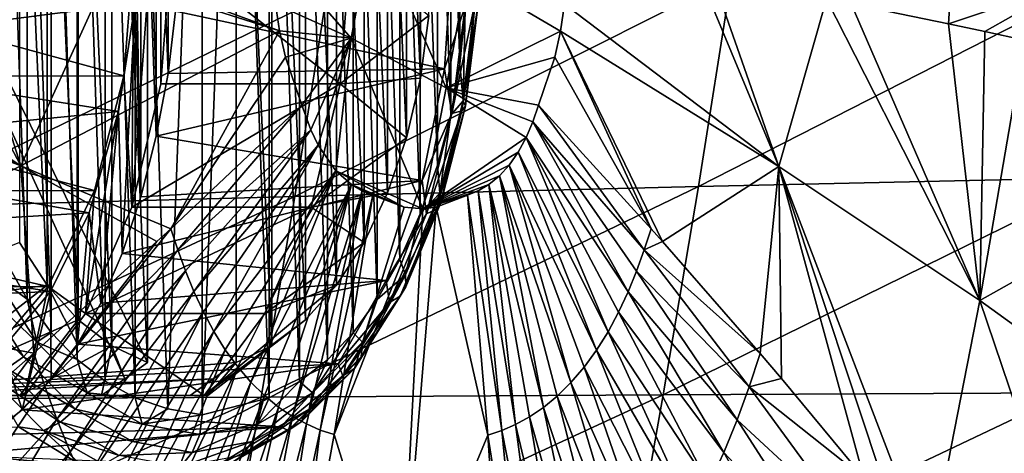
# Model space of a CAD drawing. Header units: metres. Extents: x 26 to 263, y -109 to 109.
# Tile 234 of 256: x 146.13 to 153.79, y -80.2 to -76.83. Entities that reach past the tile are written whole.
import ezdxf

# ---------------------------------------------------------------- set-up
doc = ezdxf.new("R2010")
doc.units = ezdxf.units.M
doc.layers.add('solid_500750', color=7, linetype='CONTINUOUS')

msp = doc.modelspace()

# ---------------------------------------------------------------- linework, layer by layer
at = {"layer": 'solid_500750'}
for points in [[(147.283234, -79.854614, 42.083355), (147.032394, -72.830971, 42.441593), (147.552353, -72.699997, 41.699005)], [(147.283234, -79.854614, 42.083355), (147.552353, -72.699997, 41.699005), (147.552353, -79.900002, 41.699005)], [(147.552353, -72.699997, 41.699005), (147.821472, -72.745384, 41.314659), (147.552353, -79.900002, 41.699005)], [(147.821472, -72.745384, 41.314659), (148.072311, -79.769035, 40.956421), (147.552353, -79.900002, 41.699005)], [(147.821472, -72.745384, 41.314659), (148.073517, -72.832031, 40.9547), (148.072311, -79.769035, 40.956421)], [(147.031189, -79.767975, 42.443314), (146.797836, -72.958359, 42.776562), (147.032394, -72.830971, 42.441593)], [(147.283234, -79.854614, 42.083355), (147.031189, -79.767975, 42.443314), (147.032394, -72.830971, 42.441593)], [(148.073517, -72.832031, 40.9547), (148.30687, -79.64164, 40.621452), (148.072311, -79.769035, 40.956421)], [(148.073517, -72.832031, 40.9547), (148.308487, -72.959938, 40.619137), (148.30687, -79.64164, 40.621452)], [(143.849686, -72.851814, 39.838833), (147.126297, -73.105865, 42.133141), (147.126297, -79.494133, 42.133141)], [(146.949173, -79.621071, 42.009117), (143.849686, -72.851814, 39.838833), (147.126297, -79.494133, 42.133141)], [(146.949173, -79.621071, 42.009117), (143.849686, -79.748184, 39.838833), (143.849686, -72.851814, 39.838833)], [(147.637466, -72.978928, 41.026134), (144.537979, -72.851814, 38.855854), (144.537979, -79.748184, 38.855854)], [(147.637466, -72.978928, 41.026134), (144.537979, -79.748184, 38.855854), (147.81459, -73.105865, 41.150158)], [(146.796219, -79.640068, 42.778877), (146.580246, -73.127022, 43.087311), (146.797836, -72.958359, 42.776562)], [(147.031189, -79.767975, 42.443314), (146.796219, -79.640068, 42.778877), (146.797836, -72.958359, 42.776562)], [(148.308487, -72.959938, 40.619137), (148.52446, -79.472977, 40.310703), (148.30687, -79.64164, 40.621452)], [(148.308487, -72.959938, 40.619137), (148.526367, -73.129105, 40.307964), (148.52446, -79.472977, 40.310703)], [(144.537979, -79.748184, 38.855854), (147.81459, -79.494133, 41.150158), (147.81459, -73.105865, 41.150158)], [(146.578339, -79.470894, 43.09005), (146.379623, -73.33696, 43.37384), (146.580246, -73.127022, 43.087311)], [(146.796219, -79.640068, 42.778877), (146.578339, -79.470894, 43.09005), (146.580246, -73.127022, 43.087311)], [(146.849442, -73.235634, 42.528519), (147.126297, -79.494133, 42.133141), (147.126297, -73.105865, 42.133141)], [(148.091431, -79.364365, 40.75478), (148.091431, -73.235634, 40.75478), (147.81459, -73.105865, 41.150158)], [(147.81459, -79.494133, 41.150158), (148.091431, -79.364365, 40.75478), (147.81459, -73.105865, 41.150158)], [(148.526367, -73.129105, 40.307964), (148.725082, -79.263046, 40.024174), (148.52446, -79.472977, 40.310703)], [(148.526367, -73.129105, 40.307964), (148.727173, -73.339531, 40.021179), (148.725082, -79.263046, 40.024174)], [(146.849442, -73.235634, 42.528519), (146.587326, -73.437851, 42.902863), (146.849442, -79.364365, 42.528519)], [(146.849442, -73.235634, 42.528519), (146.849442, -79.364365, 42.528519), (147.126297, -79.494133, 42.133141)], [(148.353546, -79.162148, 40.380436), (148.353546, -73.437851, 40.380436), (148.091431, -73.235634, 40.75478)], [(148.091431, -79.364365, 40.75478), (148.353546, -79.162148, 40.380436), (148.091431, -73.235634, 40.75478)], [(146.377533, -79.260468, 43.376835), (146.193024, -73.595055, 43.640343), (146.379623, -73.33696, 43.37384)], [(146.578339, -79.470894, 43.09005), (146.377533, -79.260468, 43.376835), (146.379623, -73.33696, 43.37384)], [(148.727173, -73.339531, 40.021179), (148.911697, -79.004944, 39.757671), (148.725082, -79.263046, 40.024174)], [(148.727173, -73.339531, 40.021179), (148.913818, -73.598145, 39.754639), (148.911697, -79.004944, 39.757671)], [(146.587326, -73.437851, 42.902863), (146.3461, -73.707726, 43.247375), (146.587326, -79.162148, 42.902863)], [(146.587326, -73.437851, 42.902863), (146.587326, -79.162148, 42.902863), (146.849442, -79.364365, 42.528519)], [(148.594788, -78.892273, 40.035923), (148.594788, -73.707726, 40.035923), (148.353546, -73.437851, 40.380436)], [(148.353546, -79.162148, 40.380436), (148.594788, -78.892273, 40.035923), (148.353546, -73.437851, 40.380436)], [(146.190887, -79.001862, 43.643375), (146.017761, -73.907616, 43.890629), (146.193024, -73.595055, 43.640343)], [(146.377533, -79.260468, 43.376835), (146.190887, -79.001862, 43.643375), (146.193024, -73.595055, 43.640343)], [(148.913818, -73.598145, 39.754639), (149.086945, -78.69239, 39.507385), (148.911697, -79.004944, 39.757671)], [(148.913818, -73.598145, 39.754639), (149.088928, -73.911232, 39.504551), (149.086945, -78.69239, 39.507385)], [(146.3461, -73.707726, 43.247375), (146.131454, -74.038872, 43.553913), (146.3461, -78.892273, 43.247375)], [(146.3461, -73.707726, 43.247375), (146.3461, -78.892273, 43.247375), (146.587326, -79.162148, 42.902863)], [(148.809418, -78.561134, 39.729385), (148.809418, -74.038872, 39.729385), (148.594788, -73.707726, 40.035923)], [(148.594788, -78.892273, 40.035923), (148.809418, -78.561134, 39.729385), (148.594788, -73.707726, 40.035923)], [(146.190887, -79.001862, 43.643375), (146.015778, -78.688766, 43.893463), (146.017761, -73.907616, 43.890629)], [(149.088928, -73.911232, 39.504551), (149.244827, -78.339539, 39.28191), (149.086945, -78.69239, 39.507385)], [(149.088928, -73.911232, 39.504551), (149.246552, -74.264603, 39.279446), (149.244827, -78.339539, 39.28191)], [(146.131454, -74.038872, 43.553913), (146.131454, -78.561134, 43.553913), (146.3461, -78.892273, 43.247375)], [(148.992401, -78.176552, 39.468067), (148.992401, -74.423447, 39.468067), (148.809418, -74.038872, 39.729385)], [(148.809418, -78.561134, 39.729385), (148.992401, -78.176552, 39.468067), (148.809418, -74.038872, 39.729385)], [(149.246552, -74.264603, 39.279446), (149.379089, -77.96109, 39.090168), (149.244827, -78.339539, 39.28191)], [(149.246552, -74.264603, 39.279446), (149.380478, -74.643517, 39.088169), (149.379089, -77.96109, 39.090168)], [(147.074417, -78.207764, 36.976883), (147.074417, -74.392235, 36.976883), (147.03157, -75.899086, 37.038086)], [(147.194778, -77.735458, 36.804989), (147.194778, -74.86454, 36.804989), (147.074417, -74.392235, 36.976883)], [(147.074417, -78.207764, 36.976883), (147.194778, -77.735458, 36.804989), (147.074417, -74.392235, 36.976883)], [(149.139389, -77.747643, 39.258133), (149.139389, -74.852356, 39.258133), (148.992401, -74.423447, 39.468067)], [(148.992401, -78.176552, 39.468067), (149.139389, -77.747643, 39.258133), (148.992401, -74.423447, 39.468067)], [(149.380478, -74.643517, 39.088169), (149.483475, -77.571732, 38.941086), (149.379089, -77.96109, 39.090168)], [(149.380478, -74.643517, 39.088169), (149.484543, -75.033241, 38.939556), (149.483475, -77.571732, 38.941086)], [(147.286209, -77.247696, 36.674412), (147.286209, -75.352303, 36.674412), (147.194778, -74.86454, 36.804989)], [(147.194778, -77.735458, 36.804989), (147.286209, -77.247696, 36.674412), (147.194778, -74.86454, 36.804989)], [(149.246948, -77.284523, 39.104538), (149.246948, -75.315475, 39.104538), (149.139389, -74.852356, 39.258133)], [(149.139389, -77.747643, 39.258133), (149.246948, -77.284523, 39.104538), (149.139389, -74.852356, 39.258133)], [(149.484543, -75.033241, 38.939556), (149.553925, -77.176018, 38.840469), (149.483475, -77.571732, 38.941086)], [(149.484543, -75.033241, 38.939556), (149.554688, -75.429184, 38.83939), (149.553925, -77.176018, 38.840469)], [(147.003922, -78.287766, 37.077572), (147.230118, -75.271347, 36.754532), (147.230118, -77.328651, 36.754532)], [(147.020493, -76.300003, 37.053886), (147.230118, -75.271347, 36.754532), (147.003922, -78.287766, 37.077572)], [(147.230118, -77.328651, 36.754532), (147.230118, -75.271347, 36.754532), (147.307281, -76.300003, 36.64431)], [(147.286209, -77.247696, 36.674412), (147.344299, -76.763023, 36.59145), (147.286209, -75.352303, 36.674412)], [(149.246948, -77.284523, 39.104538), (149.3125, -76.798149, 39.010906), (149.246948, -75.315475, 39.104538)], [(149.554688, -75.429184, 38.83939), (149.59581, -76.748466, 38.780659), (149.553925, -77.176018, 38.840469)], [(147.074417, -78.207764, 36.976883), (147.03157, -75.899086, 37.038086), (147.03157, -76.700912, 37.038086)], [(148.708847, -76.974884, 43.685753), (148.87793, -76.080246, 43.45182), (148.098587, -76.275146, 44.522816)], [(149.446243, -77.358528, 42.637482), (148.87793, -76.080246, 43.45182), (148.708847, -76.974884, 43.685753)], [(149.446243, -77.358528, 42.637482), (149.605499, -76.48999, 42.421745), (148.87793, -76.080246, 43.45182)], [(148.121704, -76.709229, 44.487541), (148.708847, -76.974884, 43.685753), (148.098587, -76.275146, 44.522816)], [(146.942444, -77.266441, 37.165371), (143.33783, -77.268494, 34.642117), (143.416229, -76.300003, 34.530151)], [(146.942444, -77.266441, 37.165371), (143.416229, -76.300003, 34.530151), (147.020493, -76.300003, 37.053886)], [(144.061432, -76.300003, 34.920883), (144.010376, -77.089951, 34.993793), (147.03157, -76.700912, 37.038086)], [(146.942444, -77.266441, 37.165371), (147.020493, -76.300003, 37.053886), (147.003922, -78.287766, 37.077572)], [(148.623489, -77.328506, 37.73011), (147.230118, -77.328651, 36.754532), (147.307281, -76.300003, 36.64431)], [(148.700638, -76.300003, 37.619942), (148.623489, -77.328506, 37.73011), (147.307281, -76.300003, 36.64431)], [(149.435486, -77.212334, 38.137901), (149.494446, -76.299995, 38.053696), (147.344299, -76.763023, 36.59145)], [(149.3125, -76.798149, 39.010906), (148.623489, -77.328506, 37.73011), (148.700638, -76.300003, 37.619942)], [(149.594162, -76.726006, 38.180653), (149.494446, -76.299995, 38.053696), (149.435486, -77.212334, 38.137901)], [(151.407791, -78.127113, 20.864246), (151.665802, -76.502213, 20.475302), (154.83905, -76.375809, 22.354902)], [(154.570221, -78.055603, 22.76399), (151.407791, -78.127113, 20.864246), (154.83905, -76.375809, 22.354902)], [(146.813904, -76.490211, 46.184196), (145.728561, -76.666397, 47.520405), (146.142136, -77.967094, 46.981846)], [(146.813904, -76.490211, 46.184196), (146.142136, -77.967094, 46.981846), (148.153107, -76.916077, 44.442444)], [(146.937454, -76.469841, 46.028282), (146.813904, -76.490211, 46.184196), (148.153107, -76.916077, 44.442444)], [(146.937454, -76.469841, 46.028282), (148.153107, -76.916077, 44.442444), (148.121704, -76.709229, 44.487541)], [(148.270218, -78.203949, 19.016621), (148.516693, -76.640129, 18.645807), (151.665802, -76.502213, 20.475302)], [(151.407791, -78.127113, 20.864246), (148.270218, -78.203949, 19.016621), (151.665802, -76.502213, 20.475302)], [(150.335052, -76.920143, 41.32629), (149.605499, -76.48999, 42.421745), (149.446243, -77.358528, 42.637482)], [(150.335052, -76.920143, 41.32629), (150.367462, -76.709213, 41.280262), (149.605499, -76.48999, 42.421745)], [(151.412018, -76.470184, 39.637611), (150.367462, -76.709213, 41.280262), (152.033691, -77.970352, 38.567822)], [(151.514587, -76.490227, 39.470909), (151.412018, -76.470184, 39.637611), (152.033691, -77.970352, 38.567822)], [(152.402267, -76.667076, 37.988422), (151.514587, -76.490227, 39.470909), (152.033691, -77.970352, 38.567822)], [(153.376434, -76.457802, 36.283344), (152.595169, -76.706352, 37.656311), (153.352081, -76.863625, 36.31599)], [(153.376434, -76.457802, 36.283344), (153.352081, -76.863625, 36.31599), (154.293945, -76.545502, 34.579254)], [(154.293945, -76.545502, 34.579254), (153.352081, -76.863625, 36.31599), (153.633209, -76.923363, 35.802258)], [(154.293945, -76.545502, 34.579254), (153.633209, -76.923363, 35.802258), (153.942078, -76.989868, 35.227203)], [(145.138885, -78.286636, 17.206718), (145.372818, -76.789612, 16.853996), (148.516693, -76.640129, 18.645807)], [(148.270218, -78.203949, 19.016621), (145.138885, -78.286636, 17.206718), (148.516693, -76.640129, 18.645807)], [(145.728561, -76.666397, 47.520405), (145.478394, -76.706322, 47.820168), (146.142136, -77.967094, 46.981846)], [(152.402267, -76.667076, 37.988422), (152.033691, -77.970352, 38.567822), (153.59584, -79.011024, 35.749996)], [(152.595169, -76.706352, 37.656311), (152.402267, -76.667076, 37.988422), (153.59584, -79.011024, 35.749996)], [(144.010376, -77.089951, 34.993793), (146.9021, -77.5429, 37.222977), (147.03157, -76.700912, 37.038086)], [(145.478394, -76.706322, 47.820168), (144.484131, -76.86261, 48.982582), (146.142136, -77.967094, 46.981846)], [(146.929535, -78.646057, 37.183804), (147.03157, -76.700912, 37.038086), (146.9021, -77.5429, 37.222977)], [(146.929535, -78.646057, 37.183804), (147.074417, -78.207764, 36.976883), (147.03157, -76.700912, 37.038086)], [(148.121704, -76.709229, 44.487541), (148.153107, -76.916077, 44.442444), (148.708847, -76.974884, 43.685753)], [(149.492554, -77.55941, 38.32576), (149.594162, -76.726006, 38.180653), (149.435486, -77.212334, 38.137901)], [(149.667877, -76.718575, 38.318604), (149.594162, -76.726006, 38.180653), (149.492554, -77.55941, 38.32576)], [(149.568054, -77.53743, 38.461182), (149.667877, -76.718575, 38.318604), (149.492554, -77.55941, 38.32576)], [(149.580276, -77.460068, 38.760418), (149.553925, -77.176018, 38.840469), (149.59581, -76.748466, 38.780659)], [(149.695343, -76.706993, 38.472332), (149.667877, -76.718575, 38.318604), (149.568054, -77.53743, 38.461182)], [(149.598282, -77.503197, 38.610962), (149.695343, -76.706993, 38.472332), (149.568054, -77.53743, 38.461182)], [(149.580276, -77.460068, 38.760418), (149.59581, -76.748466, 38.780659), (149.673874, -76.692406, 38.626755)], [(149.580276, -77.460068, 38.760418), (149.673874, -76.692406, 38.626755), (149.598282, -77.503197, 38.610962)], [(149.673874, -76.692406, 38.626755), (149.695343, -76.706993, 38.472332), (149.598282, -77.503197, 38.610962)], [(152.033691, -77.970352, 38.567822), (150.367462, -76.709213, 41.280262), (150.335052, -76.920143, 41.32629)], [(153.352081, -76.863625, 36.31599), (152.595169, -76.706352, 37.656311), (153.59584, -79.011024, 35.749996)], [(149.435486, -77.212334, 38.137901), (147.344299, -76.763023, 36.59145), (147.286209, -77.247696, 36.674412)], [(149.246948, -77.284523, 39.104538), (148.623489, -77.328506, 37.73011), (149.3125, -76.798149, 39.010906)], [(144.484131, -76.86261, 48.982582), (144.091232, -76.923325, 49.429676), (146.142136, -77.967094, 46.981846)], [(153.633209, -76.923363, 35.802258), (153.352081, -76.863625, 36.31599), (153.59584, -79.011024, 35.749996)], [(144.091232, -76.923325, 49.429676), (143.642822, -76.991905, 49.931808), (146.142136, -77.967094, 46.981846)], [(147.307358, -78.454346, 45.500019), (148.153107, -76.916077, 44.442444), (146.142136, -77.967094, 46.981846)], [(147.307358, -78.454346, 45.500019), (148.198547, -77.120995, 44.377811), (148.153107, -76.916077, 44.442444)], [(148.153107, -76.916077, 44.442444), (148.198547, -77.120995, 44.377811), (148.708847, -76.974884, 43.685753)], [(148.198547, -77.120995, 44.377811), (148.325974, -77.495605, 44.198002), (148.708847, -76.974884, 43.685753)], [(148.325974, -77.495605, 44.198002), (148.395721, -77.68544, 44.098148), (148.708847, -76.974884, 43.685753)], [(148.395721, -77.68544, 44.098148), (148.452637, -77.805588, 44.016644), (148.708847, -76.974884, 43.685753)], [(148.452637, -77.805588, 44.016644), (148.590378, -78.004524, 43.819786), (148.708847, -76.974884, 43.685753)], [(149.266891, -78.29953, 42.851791), (148.708847, -76.974884, 43.685753), (148.590378, -78.004524, 43.819786)], [(149.266891, -78.29953, 42.851791), (149.446243, -77.358528, 42.637482), (148.708847, -76.974884, 43.685753)], [(150.290619, -77.120964, 41.390022), (150.335052, -76.920143, 41.32629), (149.446243, -77.358528, 42.637482)], [(151.041855, -78.456032, 40.166267), (150.335052, -76.920143, 41.32629), (150.290619, -77.120964, 41.390022)], [(151.129776, -78.554657, 40.0205), (152.033691, -77.970352, 38.567822), (150.335052, -76.920143, 41.32629)], [(151.041855, -78.456032, 40.166267), (151.129776, -78.554657, 40.0205), (150.335052, -76.920143, 41.32629)], [(153.633209, -76.923363, 35.802258), (153.59584, -79.011024, 35.749996), (153.942078, -76.989868, 35.227203)], [(143.642822, -76.991905, 49.931808), (144.028717, -79.00856, 49.413288), (146.142136, -77.967094, 46.981846)], [(153.59584, -79.011024, 35.749996), (155.367538, -78.018532, 32.359776), (153.942078, -76.989868, 35.227203)], [(144.010376, -77.089951, 34.993793), (143.859787, -77.840286, 35.208866), (146.9021, -77.5429, 37.222977)], [(147.307358, -78.454346, 45.500019), (148.325974, -77.495605, 44.198002), (148.198547, -77.120995, 44.377811)], [(150.165192, -77.495575, 41.571278), (150.290619, -77.120964, 41.390022), (149.446243, -77.358528, 42.637482)], [(151.041855, -78.456032, 40.166267), (150.290619, -77.120964, 41.390022), (150.165192, -77.495575, 41.571278)], [(149.580276, -77.460068, 38.760418), (149.483475, -77.571732, 38.941086), (149.553925, -77.176018, 38.840469)], [(146.714447, -78.157455, 37.490986), (143.108871, -78.161072, 34.969105), (143.33783, -77.268494, 34.642117)], [(146.714447, -78.157455, 37.490986), (143.33783, -77.268494, 34.642117), (146.942444, -77.266441, 37.165371)], [(146.942444, -77.266441, 37.165371), (147.003922, -78.287766, 37.077572), (146.643906, -79.113312, 37.591721)], [(146.714447, -78.157455, 37.490986), (146.942444, -77.266441, 37.165371), (146.643906, -79.113312, 37.591721)], [(149.435486, -77.212334, 38.137901), (147.286209, -77.247696, 36.674412), (147.194778, -77.735458, 36.804989)], [(149.261551, -78.078918, 38.386292), (149.435486, -77.212334, 38.137901), (147.194778, -77.735458, 36.804989)], [(149.139389, -77.747643, 39.258133), (148.623489, -77.328506, 37.73011), (149.246948, -77.284523, 39.104538)], [(149.492554, -77.55941, 38.32576), (149.435486, -77.212334, 38.137901), (149.261551, -78.078918, 38.386292)], [(148.623489, -77.328506, 37.73011), (147.003922, -78.287766, 37.077572), (147.230118, -77.328651, 36.754532)], [(148.623489, -77.328506, 37.73011), (148.397263, -78.287849, 38.053204), (147.003922, -78.287766, 37.077572)], [(149.139389, -77.747643, 39.258133), (148.397263, -78.287849, 38.053204), (148.623489, -77.328506, 37.73011)], [(150.068054, -77.746262, 41.709694), (149.446243, -77.358528, 42.637482), (149.266891, -78.29953, 42.851791)], [(150.120132, -77.622993, 41.635536), (150.165192, -77.495575, 41.571278), (149.446243, -77.358528, 42.637482)], [(150.068054, -77.746262, 41.709694), (150.120132, -77.622993, 41.635536), (149.446243, -77.358528, 42.637482)], [(147.363068, -78.61776, 45.420601), (148.325974, -77.495605, 44.198002), (147.307358, -78.454346, 45.500019)], [(147.363068, -78.61776, 45.420601), (148.395721, -77.68544, 44.098148), (148.325974, -77.495605, 44.198002)], [(149.598282, -77.503197, 38.610962), (149.568054, -77.53743, 38.461182), (149.372742, -78.302208, 38.740101)], [(149.408371, -78.246819, 38.882168), (149.598282, -77.503197, 38.610962), (149.372742, -78.302208, 38.740101)], [(149.397186, -78.177032, 39.0219), (149.483475, -77.571732, 38.941086), (149.580276, -77.460068, 38.760418)], [(149.397186, -78.177032, 39.0219), (149.580276, -77.460068, 38.760418), (149.408371, -78.246819, 38.882168)], [(149.580276, -77.460068, 38.760418), (149.598282, -77.503197, 38.610962), (149.408371, -78.246819, 38.882168)], [(150.986282, -78.619698, 40.245762), (150.165192, -77.495575, 41.571278), (150.120132, -77.622993, 41.635536)], [(150.986282, -78.619698, 40.245762), (151.041855, -78.456032, 40.166267), (150.165192, -77.495575, 41.571278)], [(143.859787, -77.840286, 35.208866), (146.67244, -78.331345, 37.550976), (146.9021, -77.5429, 37.222977)], [(146.764526, -79.031784, 37.419453), (146.9021, -77.5429, 37.222977), (146.67244, -78.331345, 37.550976)], [(146.764526, -79.031784, 37.419453), (146.929535, -78.646057, 37.183804), (146.9021, -77.5429, 37.222977)], [(149.293793, -78.337761, 38.609634), (149.492554, -77.55941, 38.32576), (149.261551, -78.078918, 38.386292)], [(149.568054, -77.53743, 38.461182), (149.492554, -77.55941, 38.32576), (149.293793, -78.337761, 38.609634)], [(149.372742, -78.302208, 38.740101), (149.568054, -77.53743, 38.461182), (149.293793, -78.337761, 38.609634)], [(149.397186, -78.177032, 39.0219), (149.379089, -77.96109, 39.090168), (149.483475, -77.571732, 38.941086)], [(150.861053, -78.945045, 40.423691), (150.120132, -77.622993, 41.635536), (150.068054, -77.746262, 41.709694)], [(150.986282, -78.619698, 40.245762), (150.120132, -77.622993, 41.635536), (150.926956, -78.783234, 40.330143)], [(150.926956, -78.783234, 40.330143), (150.120132, -77.622993, 41.635536), (150.861053, -78.945045, 40.423691)], [(149.261551, -78.078918, 38.386292), (147.194778, -77.735458, 36.804989), (147.074417, -78.207764, 36.976883)], [(147.421997, -78.781113, 45.336086), (148.395721, -77.68544, 44.098148), (147.363068, -78.61776, 45.420601)], [(147.487289, -78.942749, 45.242271), (148.395721, -77.68544, 44.098148), (147.421997, -78.781113, 45.336086)], [(147.487289, -78.942749, 45.242271), (148.452637, -77.805588, 44.016644), (148.395721, -77.68544, 44.098148)], [(150.00647, -77.860802, 41.79744), (150.068054, -77.746262, 41.709694), (149.266891, -78.29953, 42.851791)], [(150.705338, -79.255196, 40.644905), (150.068054, -77.746262, 41.709694), (150.00647, -77.860802, 41.79744)], [(150.861053, -78.945045, 40.423691), (150.068054, -77.746262, 41.709694), (150.787308, -79.103142, 40.528381)], [(150.787308, -79.103142, 40.528381), (150.068054, -77.746262, 41.709694), (150.705338, -79.255196, 40.644905)], [(147.560364, -79.100677, 45.137291), (148.452637, -77.805588, 44.016644), (147.487289, -78.942749, 45.242271)], [(147.641739, -79.252579, 45.020542), (148.452637, -77.805588, 44.016644), (147.560364, -79.100677, 45.137291)], [(147.641739, -79.252579, 45.020542), (148.590378, -78.004524, 43.819786), (148.452637, -77.805588, 44.016644)], [(148.992401, -78.176552, 39.468067), (148.397263, -78.287849, 38.053204), (149.139389, -77.747643, 39.258133)], [(143.859787, -77.840286, 35.208866), (143.617188, -78.51339, 35.555317), (146.67244, -78.331345, 37.550976)], [(149.937332, -77.960617, 41.896122), (150.00647, -77.860802, 41.79744), (149.266891, -78.29953, 42.851791)], [(150.615555, -79.398636, 40.77277), (150.00647, -77.860802, 41.79744), (149.937332, -77.960617, 41.896122)], [(150.705338, -79.255196, 40.644905), (150.00647, -77.860802, 41.79744), (150.615555, -79.398636, 40.77277)], [(146.242172, -79.421211, 46.786938), (146.142136, -77.967094, 46.981846), (144.028717, -79.00856, 49.413288)], [(147.198578, -78.554703, 45.63483), (147.307358, -78.454346, 45.500019), (146.142136, -77.967094, 46.981846)], [(146.242172, -79.421211, 46.786938), (147.198578, -78.554703, 45.63483), (146.142136, -77.967094, 46.981846)], [(149.397186, -78.177032, 39.0219), (149.244827, -78.339539, 39.28191), (149.379089, -77.96109, 39.090168)], [(149.861557, -78.044395, 42.004395), (149.937332, -77.960617, 41.896122), (149.266891, -78.29953, 42.851791)], [(150.416992, -79.650139, 41.056351), (149.937332, -77.960617, 41.896122), (149.861557, -78.044395, 42.004395)], [(150.615555, -79.398636, 40.77277), (149.937332, -77.960617, 41.896122), (150.518982, -79.531029, 40.910568)], [(150.518982, -79.531029, 40.910568), (149.937332, -77.960617, 41.896122), (150.416992, -79.650139, 41.056351)], [(151.129776, -78.554657, 40.0205), (151.888306, -79.424683, 38.722454), (152.033691, -77.970352, 38.567822)], [(151.888306, -79.424683, 38.722454), (152.052475, -79.617783, 38.431396), (152.033691, -77.970352, 38.567822)], [(153.200455, -81.022346, 36.282059), (153.59584, -79.011024, 35.749996), (152.033691, -77.970352, 38.567822)], [(152.932068, -80.684868, 36.803635), (153.200455, -81.022346, 36.282059), (152.033691, -77.970352, 38.567822)], [(152.694641, -80.391159, 37.254925), (152.932068, -80.684868, 36.803635), (152.033691, -77.970352, 38.567822)], [(152.052475, -79.617783, 38.431396), (152.694641, -80.391159, 37.254925), (152.033691, -77.970352, 38.567822)], [(147.731079, -79.395882, 44.892586), (148.590378, -78.004524, 43.819786), (147.641739, -79.252579, 45.020542)], [(147.827423, -79.528152, 44.754852), (148.590378, -78.004524, 43.819786), (147.731079, -79.395882, 44.892586)], [(147.929428, -79.647156, 44.60931), (148.590378, -78.004524, 43.819786), (147.827423, -79.528152, 44.754852)], [(147.929428, -79.647156, 44.60931), (148.710693, -78.110931, 43.648205), (148.590378, -78.004524, 43.819786)], [(148.590378, -78.004524, 43.819786), (149.119934, -78.28817, 43.061932), (149.266891, -78.29953, 42.851791)], [(148.590378, -78.004524, 43.819786), (148.710693, -78.110931, 43.648205), (149.119934, -78.28817, 43.061932)], [(149.780182, -78.11097, 42.120808), (149.861557, -78.044395, 42.004395), (149.266891, -78.29953, 42.851791)], [(150.203278, -79.84288, 41.362469), (149.861557, -78.044395, 42.004395), (149.780182, -78.11097, 42.120808)], [(150.416992, -79.650139, 41.056351), (149.861557, -78.044395, 42.004395), (150.311218, -79.754387, 41.207771)], [(150.311218, -79.754387, 41.207771), (149.861557, -78.044395, 42.004395), (150.203278, -79.84288, 41.362469)], [(153.59584, -79.011024, 35.749996), (155.015427, -80.038437, 32.882172), (155.367538, -78.018532, 32.359776)], [(149.261551, -78.078918, 38.386292), (147.074417, -78.207764, 36.976883), (146.929535, -78.646057, 37.183804)], [(148.981384, -78.8563, 38.786411), (149.261551, -78.078918, 38.386292), (146.929535, -78.646057, 37.183804)], [(148.035431, -79.751312, 44.458282), (148.710693, -78.110931, 43.648205), (147.929428, -79.647156, 44.60931)], [(148.008514, -79.762085, 19.399996), (148.270218, -78.203949, 19.016621), (151.407791, -78.127113, 20.864246)], [(151.134155, -79.746292, 21.265764), (148.008514, -79.762085, 19.399996), (151.407791, -78.127113, 20.864246)], [(148.143768, -79.839722, 44.304096), (148.710693, -78.110931, 43.648205), (148.035431, -79.751312, 44.458282)], [(148.252884, -79.912582, 44.14888), (148.710693, -78.110931, 43.648205), (148.143768, -79.839722, 44.304096)], [(148.252884, -79.912582, 44.14888), (148.794098, -78.159019, 43.529301), (148.710693, -78.110931, 43.648205)], [(148.710693, -78.110931, 43.648205), (148.877594, -78.19429, 43.410229), (149.119934, -78.28817, 43.061932)], [(148.710693, -78.110931, 43.648205), (148.794098, -78.159019, 43.529301), (148.877594, -78.19429, 43.410229)], [(149.293793, -78.337761, 38.609634), (149.261551, -78.078918, 38.386292), (148.981384, -78.8563, 38.786411)], [(149.696991, -78.159065, 42.239849), (149.780182, -78.11097, 42.120808), (149.266891, -78.29953, 42.851791)], [(149.986359, -79.974617, 41.67345), (149.780182, -78.11097, 42.120808), (149.696991, -78.159065, 42.239849)], [(150.203278, -79.84288, 41.362469), (149.780182, -78.11097, 42.120808), (150.094635, -79.915802, 41.518246)], [(150.094635, -79.915802, 41.518246), (149.780182, -78.11097, 42.120808), (149.986359, -79.974617, 41.67345)], [(151.134155, -79.746292, 21.265764), (151.407791, -78.127113, 20.864246), (154.570221, -78.055603, 22.76399)], [(154.283676, -79.730072, 23.182903), (151.134155, -79.746292, 21.265764), (154.570221, -78.055603, 22.76399)], [(146.354279, -78.904068, 38.005344), (142.747284, -78.90834, 35.485508), (143.108871, -78.161072, 34.969105)], [(146.354279, -78.904068, 38.005344), (143.108871, -78.161072, 34.969105), (146.714447, -78.157455, 37.490986)], [(144.889282, -79.778191, 17.570807), (145.138885, -78.286636, 17.206718), (148.270218, -78.203949, 19.016621)], [(148.008514, -79.762085, 19.399996), (144.889282, -79.778191, 17.570807), (148.270218, -78.203949, 19.016621)], [(146.354279, -78.904068, 38.005344), (146.714447, -78.157455, 37.490986), (146.643906, -79.113312, 37.591721)], [(148.361588, -79.971352, 43.994198), (148.794098, -78.159019, 43.529301), (148.252884, -79.912582, 44.14888)], [(148.469147, -80.018867, 43.840954), (148.794098, -78.159019, 43.529301), (148.361588, -79.971352, 43.994198)], [(148.809418, -78.561134, 39.729385), (148.397263, -78.287849, 38.053204), (148.992401, -78.176552, 39.468067)], [(148.469147, -80.018867, 43.840954), (148.877594, -78.19429, 43.410229), (148.794098, -78.159019, 43.529301)], [(148.576447, -80.054672, 43.688187), (148.877594, -78.19429, 43.410229), (148.469147, -80.018867, 43.840954)], [(148.576447, -80.054672, 43.688187), (149.119934, -78.28817, 43.061932), (148.877594, -78.19429, 43.410229)], [(149.132599, -78.811958, 39.399776), (149.244827, -78.339539, 39.28191), (149.397186, -78.177032, 39.0219)], [(149.132599, -78.811958, 39.399776), (149.397186, -78.177032, 39.0219), (149.133942, -78.90535, 39.274094)], [(149.397186, -78.177032, 39.0219), (149.408371, -78.246819, 38.882168), (149.133942, -78.90535, 39.274094)], [(149.613617, -78.194321, 42.359035), (149.696991, -78.159065, 42.239849), (149.266891, -78.29953, 42.851791)], [(149.369232, -78.288177, 42.705902), (149.613617, -78.194321, 42.359035), (149.266891, -78.29953, 42.851791)], [(149.772095, -80.058174, 41.980263), (149.613617, -78.194321, 42.359035), (149.369232, -78.288177, 42.705902)], [(149.879044, -80.022171, 41.827065), (149.696991, -78.159065, 42.239849), (149.613617, -78.194321, 42.359035)], [(149.879044, -80.022171, 41.827065), (149.613617, -78.194321, 42.359035), (149.772095, -80.058174, 41.980263)], [(149.986359, -79.974617, 41.67345), (149.696991, -78.159065, 42.239849), (149.879044, -80.022171, 41.827065)], [(149.408371, -78.246819, 38.882168), (149.372742, -78.302208, 38.740101), (149.090515, -78.979477, 39.143177)], [(149.133942, -78.90535, 39.274094), (149.408371, -78.246819, 38.882168), (149.090515, -78.979477, 39.143177)], [(143.617188, -78.51339, 35.555317), (146.371979, -78.942413, 37.980072), (146.67244, -78.331345, 37.550976)], [(146.582535, -79.351807, 37.679375), (146.67244, -78.331345, 37.550976), (146.371979, -78.942413, 37.980072)], [(146.582535, -79.351807, 37.679375), (146.764526, -79.031784, 37.419453), (146.67244, -78.331345, 37.550976)], [(148.397263, -78.287849, 38.053204), (146.643906, -79.113312, 37.591721), (147.003922, -78.287766, 37.077572)], [(148.397263, -78.287849, 38.053204), (148.037155, -79.113518, 38.567493), (146.643906, -79.113312, 37.591721)], [(148.809418, -78.561134, 39.729385), (148.037155, -79.113518, 38.567493), (148.397263, -78.287849, 38.053204)], [(148.576447, -80.054672, 43.688187), (149.266891, -78.29953, 42.851791), (149.119934, -78.28817, 43.061932)], [(149.087219, -81.700089, 42.775822), (149.266891, -78.29953, 42.851791), (148.576447, -80.054672, 43.688187)], [(149.006546, -79.027061, 39.019871), (149.293793, -78.337761, 38.609634), (148.981384, -78.8563, 38.786411)], [(149.372742, -78.302208, 38.740101), (149.293793, -78.337761, 38.609634), (149.006546, -79.027061, 39.019871)], [(149.090515, -78.979477, 39.143177), (149.372742, -78.302208, 38.740101), (149.006546, -79.027061, 39.019871)], [(149.132599, -78.811958, 39.399776), (149.086945, -78.69239, 39.507385), (149.244827, -78.339539, 39.28191)], [(149.087219, -81.700089, 42.775822), (149.369232, -78.288177, 42.705902), (149.266891, -78.29953, 42.851791)], [(149.087219, -81.700089, 42.775822), (149.772095, -80.058174, 41.980263), (149.369232, -78.288177, 42.705902)], [(146.329346, -79.678581, 46.663147), (147.307358, -78.454346, 45.500019), (147.198578, -78.554703, 45.63483)], [(147.363068, -78.61776, 45.420601), (147.307358, -78.454346, 45.500019), (146.329346, -79.678581, 46.663147)], [(150.986282, -78.619698, 40.245762), (151.129776, -78.554657, 40.0205), (151.041855, -78.456032, 40.166267)], [(143.617188, -78.51339, 35.555317), (143.294785, -79.0755, 36.01577), (146.371979, -78.942413, 37.980072)], [(144.775497, -79.113518, 43.225609), (146.3461, -78.892273, 43.247375), (146.131454, -78.561134, 43.553913)], [(146.329346, -79.678581, 46.663147), (147.198578, -78.554703, 45.63483), (146.242172, -79.421211, 46.786938)], [(148.594788, -78.892273, 40.035923), (148.037155, -79.113518, 38.567493), (148.809418, -78.561134, 39.729385)], [(150.986282, -78.619698, 40.245762), (151.888306, -79.424683, 38.722454), (151.129776, -78.554657, 40.0205)], [(147.363068, -78.61776, 45.420601), (146.329346, -79.678581, 46.663147), (146.422012, -79.935158, 46.530483)], [(147.421997, -78.781113, 45.336086), (147.363068, -78.61776, 45.420601), (146.422012, -79.935158, 46.530483)], [(148.981384, -78.8563, 38.786411), (146.929535, -78.646057, 37.183804), (146.764526, -79.031784, 37.419453)], [(150.986282, -78.619698, 40.245762), (150.926956, -78.783234, 40.330143), (151.801697, -79.682442, 38.84684)], [(150.986282, -78.619698, 40.245762), (151.801697, -79.682442, 38.84684), (151.888306, -79.424683, 38.722454)], [(145.932251, -78.811958, 43.970333), (146.015778, -78.688766, 43.893463), (146.190887, -79.001862, 43.643375)], [(149.132599, -78.811958, 39.399776), (148.911697, -79.004944, 39.757671), (149.086945, -78.69239, 39.507385)], [(145.932251, -78.811958, 43.970333), (146.266785, -79.337097, 43.49258), (145.814621, -78.90535, 44.014587)], [(145.932251, -78.811958, 43.970333), (146.190887, -79.001862, 43.643375), (146.266785, -79.337097, 43.49258)], [(147.421997, -78.781113, 45.336086), (146.422012, -79.935158, 46.530483), (146.524536, -80.189011, 46.383148)], [(147.487289, -78.942749, 45.242271), (147.421997, -78.781113, 45.336086), (146.524536, -80.189011, 46.383148)], [(149.132599, -78.811958, 39.399776), (149.133942, -78.90535, 39.274094), (148.786987, -79.45002, 39.769611)], [(148.798065, -79.337097, 39.877529), (149.132599, -78.811958, 39.399776), (148.786987, -79.45002, 39.769611)], [(148.798065, -79.337097, 39.877529), (148.911697, -79.004944, 39.757671), (149.132599, -78.811958, 39.399776)], [(150.926956, -78.783234, 40.330143), (150.861053, -78.945045, 40.423691), (151.708588, -79.939377, 38.979465)], [(150.926956, -78.783234, 40.330143), (151.708588, -79.939377, 38.979465), (151.801697, -79.682442, 38.84684)], [(145.245285, -79.75, 42.554703), (146.3461, -78.892273, 43.247375), (144.775497, -79.113518, 43.225609)], [(145.245285, -79.75, 42.554703), (146.587326, -79.162148, 42.902863), (146.3461, -78.892273, 43.247375)], [(148.981384, -78.8563, 38.786411), (146.764526, -79.031784, 37.419453), (146.582535, -79.351807, 37.679375)], [(148.609024, -79.505501, 39.318203), (148.981384, -78.8563, 38.786411), (146.582535, -79.351807, 37.679375)], [(148.594788, -78.892273, 40.035923), (147.567383, -79.75, 39.2384), (148.037155, -79.113518, 38.567493)], [(148.353546, -79.162148, 40.380436), (147.567383, -79.75, 39.2384), (148.594788, -78.892273, 40.035923)], [(149.006546, -79.027061, 39.019871), (148.981384, -78.8563, 38.786411), (148.609024, -79.505501, 39.318203)], [(145.889877, -79.44841, 38.668575), (142.747284, -78.90834, 35.485508), (146.354279, -78.904068, 38.005344)], [(143.294785, -79.0755, 36.01577), (145.998825, -79.384163, 38.512981), (146.371979, -78.942413, 37.980072)], [(145.814621, -78.90535, 44.014587), (146.161575, -79.45002, 43.51907), (145.676743, -78.979477, 44.018543)], [(146.266785, -79.337097, 43.49258), (146.161575, -79.45002, 43.51907), (145.814621, -78.90535, 44.014587)], [(145.889877, -79.44841, 38.668575), (146.354279, -78.904068, 38.005344), (146.174026, -79.75, 38.262768)], [(146.151566, -79.861984, 38.294849), (146.371979, -78.942413, 37.980072), (145.998825, -79.384163, 38.512981)], [(146.151566, -79.861984, 38.294849), (146.378571, -79.626991, 37.97065), (146.371979, -78.942413, 37.980072)], [(146.354279, -78.904068, 38.005344), (146.643906, -79.113312, 37.591721), (146.174026, -79.75, 38.262768)], [(146.378571, -79.626991, 37.97065), (146.582535, -79.351807, 37.679375), (146.371979, -78.942413, 37.980072)], [(147.487289, -78.942749, 45.242271), (146.524536, -80.189011, 46.383148), (146.639206, -80.437012, 46.218262)], [(147.560364, -79.100677, 45.137291), (147.487289, -78.942749, 45.242271), (146.639206, -80.437012, 46.218262)], [(149.133942, -78.90535, 39.274094), (149.090515, -78.979477, 39.143177), (148.733673, -79.539642, 39.652794)], [(148.786987, -79.45002, 39.769611), (149.133942, -78.90535, 39.274094), (148.733673, -79.539642, 39.652794)], [(150.861053, -78.945045, 40.423691), (150.787308, -79.103142, 40.528381), (151.605072, -80.193581, 39.126408)], [(150.861053, -78.945045, 40.423691), (151.605072, -80.193581, 39.126408), (151.708588, -79.939377, 38.979465)], [(146.020859, -79.617844, 47.045403), (146.242172, -79.421211, 46.786938), (144.028717, -79.00856, 49.413288)], [(146.161575, -79.45002, 43.51907), (146.033569, -79.539642, 43.50893), (145.676743, -78.979477, 44.018543)], [(146.266785, -79.337097, 43.49258), (146.190887, -79.001862, 43.643375), (146.377533, -79.260468, 43.376835)], [(148.643372, -79.597168, 39.538532), (149.006546, -79.027061, 39.019871), (148.609024, -79.505501, 39.318203)], [(149.090515, -78.979477, 39.143177), (149.006546, -79.027061, 39.019871), (148.643372, -79.597168, 39.538532)], [(148.733673, -79.539642, 39.652794), (149.090515, -78.979477, 39.143177), (148.643372, -79.597168, 39.538532)], [(148.798065, -79.337097, 39.877529), (148.725082, -79.263046, 40.024174), (148.911697, -79.004944, 39.757671)], [(153.200455, -81.022346, 36.282059), (154.622345, -82.04924, 33.420174), (153.59584, -79.011024, 35.749996)], [(154.622345, -82.04924, 33.420174), (155.015427, -80.038437, 32.882172), (153.59584, -79.011024, 35.749996)], [(147.567383, -79.75, 39.2384), (146.174026, -79.75, 38.262768), (146.643906, -79.113312, 37.591721)], [(147.560364, -79.100677, 45.137291), (146.639206, -80.437012, 46.218262), (146.766891, -80.675514, 46.034908)], [(148.037155, -79.113518, 38.567493), (147.567383, -79.75, 39.2384), (146.643906, -79.113312, 37.591721)], [(147.641739, -79.252579, 45.020542), (147.560364, -79.100677, 45.137291), (146.766891, -80.675514, 46.034908)], [(150.787308, -79.103142, 40.528381), (150.705338, -79.255196, 40.644905), (151.489182, -80.441917, 39.290798)], [(150.787308, -79.103142, 40.528381), (151.489182, -80.441917, 39.290798), (151.605072, -80.193581, 39.126408)], [(146.134384, -79.75, 42.259647), (146.587326, -79.162148, 42.902863), (145.245285, -79.75, 42.554703)], [(146.134384, -79.75, 42.259647), (146.849442, -79.364365, 42.528519), (146.587326, -79.162148, 42.902863)], [(147.594208, -79.75, 40.174782), (147.567383, -79.75, 39.2384), (148.353546, -79.162148, 40.380436)], [(147.594208, -79.75, 40.174782), (148.353546, -79.162148, 40.380436), (148.091431, -79.364365, 40.75478)], [(146.266785, -79.337097, 43.49258), (146.377533, -79.260468, 43.376835), (146.578339, -79.470894, 43.09005)], [(147.641739, -79.252579, 45.020542), (146.766891, -80.675514, 46.034908), (146.907104, -80.900505, 45.833981)], [(147.731079, -79.395882, 44.892586), (147.641739, -79.252579, 45.020542), (146.907104, -80.900505, 45.833981)], [(148.408234, -79.729507, 40.43428), (148.52446, -79.472977, 40.310703), (148.725082, -79.263046, 40.024174)], [(148.408234, -79.729507, 40.43428), (148.725082, -79.263046, 40.024174), (148.798065, -79.337097, 39.877529)], [(150.705338, -79.255196, 40.644905), (150.615555, -79.398636, 40.77277), (151.360382, -80.680733, 39.47374)], [(150.705338, -79.255196, 40.644905), (151.360382, -80.680733, 39.47374), (151.489182, -80.441917, 39.290798)], [(146.266785, -79.337097, 43.49258), (146.656631, -79.729507, 42.935829), (146.161575, -79.45002, 43.51907)], [(146.266785, -79.337097, 43.49258), (146.578339, -79.470894, 43.09005), (146.656631, -79.729507, 42.935829)], [(148.609024, -79.505501, 39.318203), (146.582535, -79.351807, 37.679375), (146.378571, -79.626991, 37.97065)], [(148.798065, -79.337097, 39.877529), (148.786987, -79.45002, 39.769611), (148.382645, -79.857018, 40.347061)], [(148.408234, -79.729507, 40.43428), (148.798065, -79.337097, 39.877529), (148.382645, -79.857018, 40.347061)], [(145.259872, -80.737663, 47.87693), (146.242172, -79.421211, 46.786938), (146.020859, -79.617844, 47.045403)], [(146.329346, -79.678581, 46.663147), (146.242172, -79.421211, 46.786938), (145.259872, -80.737663, 47.87693)], [(145.901505, -80.056786, 38.651978), (146.151566, -79.861984, 38.294849), (145.998825, -79.384163, 38.512981)], [(146.134384, -79.75, 42.259647), (146.769058, -79.75, 41.882999), (146.849442, -79.364365, 42.528519)], [(146.849442, -79.364365, 42.528519), (146.769058, -79.75, 41.882999), (146.949173, -79.621071, 42.009117)], [(146.949173, -79.621071, 42.009117), (147.126297, -79.494133, 42.133141), (146.849442, -79.364365, 42.528519)], [(147.731079, -79.395882, 44.892586), (146.907104, -80.900505, 45.833981), (147.05835, -81.108147, 45.617741)], [(147.827423, -79.528152, 44.754852), (147.731079, -79.395882, 44.892586), (147.05835, -81.108147, 45.617741)], [(147.594208, -79.75, 40.174782), (148.091431, -79.364365, 40.75478), (147.81459, -79.494133, 41.150158)], [(150.615555, -79.398636, 40.77277), (150.518982, -79.531029, 40.910568), (151.21933, -80.906013, 39.674488)], [(150.615555, -79.398636, 40.77277), (151.21933, -80.906013, 39.674488), (151.360382, -80.680733, 39.47374)], [(151.801697, -79.682442, 38.84684), (152.052475, -79.617783, 38.431396), (151.888306, -79.424683, 38.722454)], [(147.637405, -79.621109, 41.0261), (147.81459, -79.494133, 41.150158), (144.537979, -79.748184, 38.855854)], [(145.356155, -79.749306, 39.430809), (145.889877, -79.44841, 38.668575), (146.174026, -79.75, 38.262768)], [(146.161575, -79.45002, 43.51907), (146.565918, -79.857018, 42.94162), (146.033569, -79.539642, 43.50893)], [(148.609024, -79.505501, 39.318203), (146.378571, -79.626991, 37.97065), (146.151566, -79.861984, 38.294849)], [(148.163132, -79.993965, 39.954998), (148.609024, -79.505501, 39.318203), (146.151566, -79.861984, 38.294849)], [(146.656631, -79.729507, 42.935829), (146.565918, -79.857018, 42.94162), (146.161575, -79.45002, 43.51907)], [(146.656631, -79.729507, 42.935829), (146.578339, -79.470894, 43.09005), (146.796219, -79.640068, 42.778877)], [(147.637405, -79.621109, 41.0261), (147.594208, -79.75, 40.174782), (147.81459, -79.494133, 41.150158)], [(148.643372, -79.597168, 39.538532), (148.609024, -79.505501, 39.318203), (148.163132, -79.993965, 39.954998)], [(148.408234, -79.729507, 40.43428), (148.30687, -79.64164, 40.621452), (148.52446, -79.472977, 40.310703)], [(148.786987, -79.45002, 39.769611), (148.733673, -79.539642, 39.652794), (148.317825, -79.958214, 40.246674)], [(148.382645, -79.857018, 40.347061), (148.786987, -79.45002, 39.769611), (148.317825, -79.958214, 40.246674)], [(146.033569, -79.539642, 43.50893), (146.449417, -79.958214, 42.915051), (145.895325, -79.597168, 43.46315)], [(146.565918, -79.857018, 42.94162), (146.449417, -79.958214, 42.915051), (146.033569, -79.539642, 43.50893)], [(147.827423, -79.528152, 44.754852), (147.05835, -81.108147, 45.617741), (147.218491, -81.29496, 45.389267)], [(147.929428, -79.647156, 44.60931), (147.827423, -79.528152, 44.754852), (147.218491, -81.29496, 45.389267)], [(148.733673, -79.539642, 39.652794), (148.643372, -79.597168, 39.538532), (148.220139, -80.023178, 40.14296)], [(148.317825, -79.958214, 40.246674), (148.733673, -79.539642, 39.652794), (148.220139, -80.023178, 40.14296)], [(150.518982, -79.531029, 40.910568), (150.416992, -79.650139, 41.056351), (151.067657, -81.113914, 39.890858)], [(150.518982, -79.531029, 40.910568), (151.067657, -81.113914, 39.890858), (151.21933, -80.906013, 39.674488)], [(146.769058, -79.75, 41.882999), (143.849686, -79.748184, 39.838833), (146.949173, -79.621071, 42.009117)], [(147.637405, -79.621109, 41.0261), (144.537979, -79.748184, 38.855854), (145.356155, -79.749306, 39.430809)], [(147.637405, -79.621109, 41.0261), (145.356155, -79.749306, 39.430809), (147.457352, -79.75, 40.900017)], [(145.895325, -79.597168, 43.46315), (146.318542, -80.023178, 42.858723), (146.122421, -79.993965, 42.869438)], [(146.449417, -79.958214, 42.915051), (146.318542, -80.023178, 42.858723), (145.895325, -79.597168, 43.46315)], [(146.656631, -79.729507, 42.935829), (146.796219, -79.640068, 42.778877), (147.031189, -79.767975, 42.443314)], [(147.929428, -79.647156, 44.60931), (147.218491, -81.29496, 45.389267), (147.384979, -81.458466, 45.152191)], [(148.035431, -79.751312, 44.458282), (147.929428, -79.647156, 44.60931), (147.384979, -81.458466, 45.152191)], [(147.637405, -79.621109, 41.0261), (147.457352, -79.75, 40.900017), (147.594208, -79.75, 40.174782)], [(147.980118, -79.972023, 41.045696), (148.072311, -79.769035, 40.956421), (148.30687, -79.64164, 40.621452)], [(147.980118, -79.972023, 41.045696), (148.30687, -79.64164, 40.621452), (148.408234, -79.729507, 40.43428)], [(148.220139, -80.023178, 40.14296), (148.643372, -79.597168, 39.538532), (148.163132, -79.993965, 39.954998)], [(150.416992, -79.650139, 41.056351), (150.311218, -79.754387, 41.207771), (150.907516, -81.300964, 40.119801)], [(150.416992, -79.650139, 41.056351), (150.907516, -81.300964, 40.119801), (151.067657, -81.113914, 39.890858)], [(151.801697, -79.682442, 38.84684), (152.694641, -80.391159, 37.254925), (152.052475, -79.617783, 38.431396)], [(146.329346, -79.678581, 46.663147), (145.259872, -80.737663, 47.87693), (145.386566, -81.087486, 47.696419)], [(146.422012, -79.935158, 46.530483), (146.329346, -79.678581, 46.663147), (145.386566, -81.087486, 47.696419)], [(146.656631, -79.729507, 42.935829), (147.084747, -79.972023, 42.324413), (146.565918, -79.857018, 42.94162)], [(146.656631, -79.729507, 42.935829), (147.031189, -79.767975, 42.443314), (147.084747, -79.972023, 42.324413)], [(148.408234, -79.729507, 40.43428), (148.382645, -79.857018, 40.347061), (147.938614, -80.108551, 40.981209)], [(147.980118, -79.972023, 41.045696), (148.408234, -79.729507, 40.43428), (147.938614, -80.108551, 40.981209)], [(150.848251, -81.360306, 21.681566), (151.134155, -79.746292, 21.265764), (154.283676, -79.730072, 23.182903)], [(150.848251, -81.360306, 21.681566), (154.283676, -79.730072, 23.182903), (153.985947, -81.399773, 23.614935)], [(151.801697, -79.682442, 38.84684), (151.708588, -79.939377, 38.979465), (152.577713, -80.743431, 37.424061)], [(151.801697, -79.682442, 38.84684), (152.577713, -80.743431, 37.424061), (152.694641, -80.391159, 37.254925)], [(146.769058, -79.75, 41.882999), (144.6698, -79.749306, 40.41103), (143.849686, -79.748184, 39.838833)], [(146.769058, -79.75, 41.882999), (143.851929, -79.75, 41.579071), (144.6698, -79.749306, 40.41103)], [(146.769058, -79.75, 41.882999), (145.245285, -79.75, 42.554703), (143.851929, -79.75, 41.579071)], [(144.627365, -81.264374, 17.950052), (144.889282, -79.778191, 17.570807), (148.008514, -79.762085, 19.399996)], [(144.627365, -81.264374, 17.950052), (148.008514, -79.762085, 19.399996), (147.734375, -81.314903, 19.798206)], [(146.134384, -79.75, 42.259647), (145.245285, -79.75, 42.554703), (146.769058, -79.75, 41.882999)], [(145.356155, -79.749306, 39.430809), (146.174026, -79.75, 38.262768), (147.567383, -79.75, 39.2384)], [(147.594208, -79.75, 40.174782), (145.356155, -79.749306, 39.430809), (147.567383, -79.75, 39.2384)], [(147.457352, -79.75, 40.900017), (145.356155, -79.749306, 39.430809), (147.594208, -79.75, 40.174782)], [(147.084747, -79.972023, 42.324413), (147.031189, -79.767975, 42.443314), (147.283234, -79.854614, 42.083355)], [(148.035431, -79.751312, 44.458282), (147.384979, -81.458466, 45.152191), (147.555161, -81.597267, 44.910152)], [(147.532425, -80.054062, 41.685055), (147.552353, -79.900002, 41.699005), (148.072311, -79.769035, 40.956421)], [(147.980118, -79.972023, 41.045696), (147.532425, -80.054062, 41.685055), (148.072311, -79.769035, 40.956421)], [(148.143768, -79.839722, 44.304096), (148.035431, -79.751312, 44.458282), (147.555161, -81.597267, 44.910152)], [(147.734375, -81.314903, 19.798206), (148.008514, -79.762085, 19.399996), (151.134155, -79.746292, 21.265764)], [(147.734375, -81.314903, 19.798206), (151.134155, -79.746292, 21.265764), (150.848251, -81.360306, 21.681566)], [(150.311218, -79.754387, 41.207771), (150.203278, -79.84288, 41.362469), (150.74147, -81.464676, 40.357635)], [(150.311218, -79.754387, 41.207771), (150.74147, -81.464676, 40.357635), (150.907516, -81.300964, 40.119801)], [(148.163132, -79.993965, 39.954998), (146.151566, -79.861984, 38.294849), (145.901505, -80.056786, 38.651978)], [(146.565918, -79.857018, 42.94162), (147.009949, -80.108551, 42.307472), (146.449417, -79.958214, 42.915051)], [(147.084747, -79.972023, 42.324413), (147.009949, -80.108551, 42.307472), (146.565918, -79.857018, 42.94162)], [(147.084747, -79.972023, 42.324413), (147.283234, -79.854614, 42.083355), (147.552353, -79.900002, 41.699005)], [(148.143768, -79.839722, 44.304096), (147.555161, -81.597267, 44.910152), (147.726578, -81.711662, 44.666454)], [(148.252884, -79.912582, 44.14888), (148.143768, -79.839722, 44.304096), (147.726578, -81.711662, 44.666454)], [(148.382645, -79.857018, 40.347061), (148.317825, -79.958214, 40.246674), (147.86116, -80.216911, 40.898865)], [(147.938614, -80.108551, 40.981209), (148.382645, -79.857018, 40.347061), (147.86116, -80.216911, 40.898865)], [(150.203278, -79.84288, 41.362469), (150.094635, -79.915802, 41.518246), (150.572006, -81.603645, 40.600651)], [(150.203278, -79.84288, 41.362469), (150.572006, -81.603645, 40.600651), (150.74147, -81.464676, 40.357635)], [(146.422012, -79.935158, 46.530483), (145.386566, -81.087486, 47.696419), (145.52652, -81.43351, 47.495846)], [(146.524536, -80.189011, 46.383148), (146.422012, -79.935158, 46.530483), (145.52652, -81.43351, 47.495846)], [(146.449417, -79.958214, 42.915051), (146.906082, -80.216911, 42.262859), (146.318542, -80.023178, 42.858723)], [(147.009949, -80.108551, 42.307472), (146.906082, -80.216911, 42.262859), (146.449417, -79.958214, 42.915051)], [(147.084747, -79.972023, 42.324413), (147.552353, -79.900002, 41.699005), (147.532425, -80.054062, 41.685055)], [(148.252884, -79.912582, 44.14888), (147.726578, -81.711662, 44.666454), (147.897308, -81.80394, 44.423538)], [(148.317825, -79.958214, 40.246674), (148.220139, -80.023178, 40.14296), (147.755371, -80.286469, 40.806732)], [(147.86116, -80.216911, 40.898865), (148.317825, -79.958214, 40.246674), (147.755371, -80.286469, 40.806732)], [(148.361588, -79.971352, 43.994198), (148.252884, -79.912582, 44.14888), (147.897308, -81.80394, 44.423538)], [(150.094635, -79.915802, 41.518246), (149.986359, -79.974617, 41.67345), (150.401428, -81.718178, 40.845387)], [(150.094635, -79.915802, 41.518246), (150.401428, -81.718178, 40.845387), (150.572006, -81.603645, 40.600651)], [(151.708588, -79.939377, 38.979465), (151.605072, -80.193581, 39.126408), (152.451218, -81.093788, 37.605133)], [(151.708588, -79.939377, 38.979465), (152.451218, -81.093788, 37.605133), (152.577713, -80.743431, 37.424061)], [(144.124466, -80.056786, 41.189861), (146.122421, -79.993965, 42.869438), (146.619476, -80.297203, 42.159569)], [(148.163132, -79.993965, 39.954998), (145.901505, -80.056786, 38.651978), (145.628387, -80.211388, 39.04203)], [(147.666077, -80.297203, 40.664867), (148.163132, -79.993965, 39.954998), (145.628387, -80.211388, 39.04203)], [(146.318542, -80.023178, 42.858723), (146.619476, -80.297203, 42.159569), (146.122421, -79.993965, 42.869438)], [(146.318542, -80.023178, 42.858723), (146.783325, -80.286469, 42.19495), (146.619476, -80.297203, 42.159569)], [(146.906082, -80.216911, 42.262859), (146.783325, -80.286469, 42.19495), (146.318542, -80.023178, 42.858723)], [(147.084747, -79.972023, 42.324413), (147.532425, -80.054062, 41.685055), (147.009949, -80.108551, 42.307472)], [(147.980118, -79.972023, 41.045696), (147.474289, -80.193642, 41.644341), (147.532425, -80.054062, 41.685055)], [(147.980118, -79.972023, 41.045696), (147.938614, -80.108551, 40.981209), (147.474289, -80.193642, 41.644341)], [(148.220139, -80.023178, 40.14296), (148.163132, -79.993965, 39.954998), (147.666077, -80.297203, 40.664867)], [(147.755371, -80.286469, 40.806732), (148.220139, -80.023178, 40.14296), (147.666077, -80.297203, 40.664867)], [(148.361588, -79.971352, 43.994198), (147.897308, -81.80394, 44.423538), (148.066132, -81.878563, 44.182777)], [(148.469147, -80.018867, 43.840954), (148.361588, -79.971352, 43.994198), (148.066132, -81.878563, 44.182777)], [(148.469147, -80.018867, 43.840954), (148.066132, -81.878563, 44.182777), (148.233276, -81.941765, 43.943531)], [(148.576447, -80.054672, 43.688187), (148.469147, -80.018867, 43.840954), (148.233276, -81.941765, 43.943531)], [(149.879044, -80.022171, 41.827065), (149.772095, -80.058174, 41.980263), (150.062637, -81.885269, 41.330486)], [(149.986359, -79.974617, 41.67345), (149.879044, -80.022171, 41.827065), (150.231339, -81.810562, 41.089207)], [(149.879044, -80.022171, 41.827065), (150.062637, -81.885269, 41.330486), (150.231339, -81.810562, 41.089207)], [(149.986359, -79.974617, 41.67345), (150.231339, -81.810562, 41.089207), (150.401428, -81.718178, 40.845387)], [(144.397583, -80.211388, 40.799809), (144.124466, -80.056786, 41.189861), (146.619476, -80.297203, 42.159569)], [(147.009949, -80.108551, 42.307472), (147.474289, -80.193642, 41.644341), (146.906082, -80.216911, 42.262859)], [(147.532425, -80.054062, 41.685055), (147.474289, -80.193642, 41.644341), (147.009949, -80.108551, 42.307472)], [(147.938614, -80.108551, 40.981209), (147.383621, -80.304413, 41.58086), (147.474289, -80.193642, 41.644341)], [(147.938614, -80.108551, 40.981209), (147.86116, -80.216911, 40.898865), (147.383621, -80.304413, 41.58086)], [(149.087219, -81.700089, 42.775822), (148.576447, -80.054672, 43.688187), (148.233276, -81.941765, 43.943531)], [(149.087219, -81.700089, 42.775822), (149.894775, -81.948662, 41.569656), (149.772095, -80.058174, 41.980263)], [(149.772095, -80.058174, 41.980263), (149.894775, -81.948662, 41.569656), (150.062637, -81.885269, 41.330486)], [(146.524536, -80.189011, 46.383148), (145.52652, -81.43351, 47.495846), (145.682892, -81.771477, 47.271328)], [(146.639206, -80.437012, 46.218262), (146.524536, -80.189011, 46.383148), (145.682892, -81.771477, 47.271328)], [(147.474289, -80.193642, 41.644341), (147.383621, -80.304413, 41.58086), (146.906082, -80.216911, 42.262859)], [(151.605072, -80.193581, 39.126408), (151.489182, -80.441917, 39.290798), (152.310394, -81.440338, 37.805553)], [(151.605072, -80.193581, 39.126408), (152.310394, -81.440338, 37.805553), (152.451218, -81.093788, 37.605133)]]:
    msp.add_3dface(points, dxfattribs=at)

doc.saveas('drawing.dxf')
